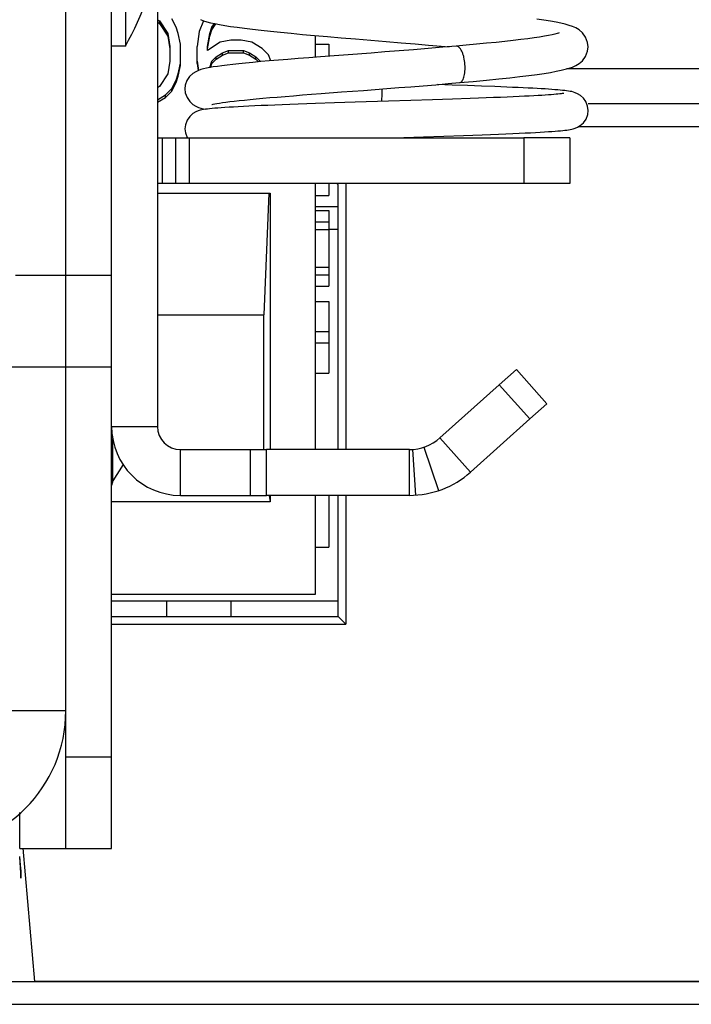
# Model space of a CAD drawing. Header units: millimetres. Extents: x 0 to 841, y 0 to 594.
# Tile 42 of 116: x 405.3 to 412.63, y 483.95 to 494.69. Entities that reach past the tile are written whole.
import ezdxf

# ---------------------------------------------------------------- set-up
doc = ezdxf.new("R2010")
doc.units = ezdxf.units.MM
doc.header["$LTSCALE"] = 46.255
doc.layers.get('0').update_dxf_attribs({"linetype": 'CONTINUOUS'})
for name, color, linetype in [('CURVES', 7, 'CONTINUOUS'), ('DATUM_AXIS', 7, 'CONTINUOUS'), ('DRAFTS', 7, 'CONTINUOUS'), ('ECAD_132B5721', 7, 'CONTINUOUS'), ('ROUNDS', 7, 'CONTINUOUS')]:
    doc.layers.add(name, color=color, linetype=linetype)

msp = doc.modelspace()

# ---------------------------------------------------------------- linework, layer by layer
at = {"color": 9, "linetype": 'CONTINUOUS'}
for p, q in [((405.8052, 491.8998), (405.8052, 514.8998)), ((409.2509, 493.7998), (409.2507, 493.7961)), ((410.8052, 493.3998), (410.8052, 492.8998)), ((406.3052, 490.2498), (406.8052, 490.2498)), ((410.2218, 489.7544), (409.8885, 490.1271)), ((407.0552, 489.4998), (407.0552, 489.9998)), ((409.5876, 490.0008), (409.62, 489.5019)), ((409.7139, 490.0257), (409.8726, 489.5515)), ((405.8052, 487.1498), (405.0552, 487.1498))]:
    msp.add_line(p, q, dxfattribs=at)
at = {"color": 3, "linetype": 'CONTINUOUS'}
for p, q in [((406.3052, 491.8998), (406.3052, 514.8998)), ((411.3052, 493.3998), (410.8052, 493.3998)), ((405.8052, 491.8998), (406.3052, 491.8998)), ((410.2218, 489.7544), (410.8688, 490.3331)), ((409.5552, 489.4998), (407.996, 489.4998)), ((405.3052, 485.6498), (405.3052, 486.0418))]:
    msp.add_line(p, q, dxfattribs=at)
at = {"color": 7, "linetype": 'CONTINUOUS'}
for p, q in [((406.8052, 495.3655), (406.8052, 490.2498)), ((406.8052, 494.6873), (406.826, 494.6734)), ((407.0093, 494.6042), (406.9635, 494.6964)), ((406.8052, 494.6613), (406.826, 494.6473)), ((406.826, 494.6734), (406.9177, 494.5351)), ((406.826, 494.6473), (406.826, 494.6734)), ((406.826, 494.6473), (406.9177, 494.509)), ((407.0322, 494.5351), (407.0093, 494.6042)), ((407.3072, 494.6734), (407.2614, 494.5581)), ((407.3088, 494.6755), (407.3072, 494.6734)), ((407.376, 494.5351), (407.3989, 494.6042)), ((407.376, 494.509), (407.3989, 494.5782)), ((407.3989, 494.6042), (407.4263, 494.6456)), ((407.3989, 494.5782), (407.4416, 494.6425)), ((407.3989, 494.5782), (407.3989, 494.6042)), ((406.9177, 494.5351), (406.9406, 494.3968)), ((406.9177, 494.509), (406.9177, 494.5351)), ((406.9177, 494.509), (406.9406, 494.3707)), ((407.0552, 494.4198), (407.0322, 494.5351)), ((407.2614, 494.5581), (407.2385, 494.3968)), ((407.3531, 494.3968), (407.376, 494.5351)), ((407.3531, 494.3707), (407.376, 494.509)), ((407.376, 494.509), (407.376, 494.5351)), ((408.5252, 494.515), (408.5252, 494.278)), ((406.9406, 494.3968), (406.9406, 494.2355)), ((407.0552, 494.1864), (407.0552, 494.4198)), ((407.2385, 494.2094), (407.2385, 494.3968)), ((407.4906, 494.4429), (407.3531, 494.3507)), ((407.3531, 494.3507), (407.3531, 494.3968)), ((407.6052, 494.4659), (407.4906, 494.4429)), ((407.7197, 494.4659), (407.6052, 494.4659)), ((407.8343, 494.4429), (407.7197, 494.4659)), ((407.9489, 494.3737), (407.8343, 494.4429)), ((408.0177, 494.3046), (407.9489, 494.3737)), ((408.5252, 494.421), (408.6752, 494.421)), ((408.6752, 494.421), (408.6752, 494.2894)), ((407.3989, 494.2355), (407.4447, 494.2815)), ((407.3989, 494.2094), (407.4447, 494.2555)), ((407.4447, 494.2815), (407.5135, 494.3276)), ((407.4447, 494.2555), (407.5135, 494.3016)), ((407.4447, 494.2555), (407.4447, 494.2815)), ((407.5135, 494.3276), (407.5822, 494.3507)), ((407.5135, 494.3016), (407.5135, 494.3276)), ((407.5135, 494.3016), (407.5822, 494.3246)), ((407.5822, 494.3507), (407.7427, 494.3507)), ((407.5822, 494.3246), (407.5822, 494.3507)), ((407.5822, 494.3246), (407.7427, 494.3246)), ((407.7427, 494.3507), (407.8114, 494.3276)), ((407.7427, 494.3246), (407.7427, 494.3507)), ((407.7427, 494.3246), (407.8114, 494.3016)), ((407.8114, 494.3276), (407.8802, 494.2815)), ((407.8114, 494.3016), (407.8114, 494.3276)), ((407.8114, 494.3016), (407.8802, 494.2555)), ((407.8802, 494.2815), (407.926, 494.2355)), ((407.8802, 494.2555), (407.8802, 494.2815)), ((407.8802, 494.2555), (407.9079, 494.2276)), ((408.0436, 494.2395), (408.0177, 494.3046)), ((409.1374, 494.3242), (408.5833, 494.2825)), ((406.9406, 494.2355), (406.9177, 494.0972)), ((407.0322, 494.0972), (407.0552, 494.2124)), ((407.0322, 494.0711), (407.0552, 494.1864)), ((407.2385, 494.2355), (407.2529, 494.1338)), ((407.2385, 494.2094), (407.2494, 494.1323)), ((407.376, 494.1663), (407.3989, 494.2355)), ((407.3848, 494.167), (407.3989, 494.2094)), ((407.3989, 494.2094), (407.3989, 494.2355)), ((407.926, 494.2355), (407.928, 494.2294)), ((407.926, 494.2292), (407.926, 494.2355)), ((406.9177, 494.0972), (406.826, 493.9589)), ((407.0093, 494.028), (407.0322, 494.0972)), ((407.0093, 494.002), (407.0322, 494.0711)), ((407.0322, 494.0711), (407.0322, 494.0972)), ((406.826, 493.9589), (406.8052, 493.9449)), ((406.8947, 493.8667), (406.9635, 493.9358)), ((406.9635, 493.9358), (407.0093, 494.028)), ((406.9635, 493.9098), (407.0093, 494.002)), ((406.9635, 493.9098), (406.9635, 493.9358)), ((407.0093, 494.002), (407.0093, 494.028)), ((410.0229, 493.9745), (409.8606, 493.98)), ((410.1877, 493.9688), (410.0229, 493.9745)), ((410.3417, 493.9632), (410.1877, 493.9688)), ((406.8052, 493.8126), (406.8947, 493.8667)), ((406.8052, 493.7866), (406.8947, 493.8406)), ((406.8947, 493.8406), (406.9635, 493.9098)), ((406.8947, 493.8406), (406.8947, 493.8667)), ((410.2188, 493.8281), (410.0239, 493.8213)), ((408.5305, 493.7726), (408.3393, 493.7658)), ((408.7392, 493.7796), (408.5305, 493.7726)), ((408.9646, 493.787), (408.7392, 493.7796)), ((409.8068, 493.814), (409.571, 493.8064)), ((410.0239, 493.8213), (409.8068, 493.814)), ((409.7103, 493.4108), (409.9291, 493.418)), ((409.9291, 493.418), (410.1448, 493.4254)), ((411.3052, 493.3998), (411.3052, 492.8998)), ((408.5252, 492.8998), (408.5252, 489.9998)), ((408.6752, 492.8998), (408.6752, 492.771)), ((411.3052, 492.8998), (410.8052, 492.8998)), ((406.8052, 492.7948), (408.0346, 492.7948)), ((408.0217, 492.7948), (407.9677, 491.4698)), ((408.0346, 492.7948), (408.0346, 489.9998)), ((408.5252, 492.771), (408.6752, 492.771)), ((408.5252, 492.606), (408.6752, 492.606)), ((408.6752, 492.606), (408.6752, 491.781)), ((408.5252, 492.4823), (408.6752, 492.4823)), ((408.5252, 492.3998), (408.6752, 492.3998)), ((408.5252, 491.9873), (408.6752, 491.9873)), ((408.5252, 491.9048), (408.6752, 491.9048)), ((408.5252, 491.781), (408.6752, 491.781)), ((408.5252, 491.616), (408.6752, 491.616)), ((408.6752, 491.616), (408.6752, 490.8323)), ((406.8052, 491.4698), (407.9677, 491.4698)), ((407.9677, 489.9998), (407.9677, 491.4698)), ((408.5252, 491.286), (408.6752, 491.286)), ((408.5252, 491.1623), (408.6752, 491.1623)), ((408.5252, 490.8323), (408.6752, 490.8323)), ((409.8885, 490.1271), (410.5355, 490.7058)), ((406.3177, 489.6591), (406.3177, 490.1207)), ((409.5552, 489.9998), (407.996, 489.9998)), ((409.5552, 489.4998), (409.5552, 489.9998)), ((406.4295, 489.8373), (406.3177, 489.6591)), ((406.3177, 489.6591), (406.3052, 489.6077)), ((408.0346, 489.4281), (406.3052, 489.4281)), ((408.0237, 489.4998), (408.0346, 489.4281)), ((408.0346, 489.4998), (408.0346, 489.4281)), ((408.5252, 489.4998), (408.5252, 488.4198)), ((408.6752, 489.4998), (408.6752, 488.9348)), ((408.5252, 488.9348), (408.6752, 488.9348)), ((408.5252, 488.4198), (406.3052, 488.4198)), ((405.3052, 485.6498), (405.8052, 485.6498))]:
    msp.add_line(p, q, dxfattribs=at)
for points in [[(407.274, 494.688), (407.3082, 494.6757), (407.3447, 494.6649), (407.385, 494.6547), (407.4303, 494.6447), (407.4814, 494.6348), (407.539, 494.6249), (407.6036, 494.6147), (407.6758, 494.6044), (407.7556, 494.5939), (407.8429, 494.5832), (407.9374, 494.5724), (408.039, 494.5615), (408.1478, 494.5503), (408.264, 494.539), (408.3881, 494.5274), (408.5204, 494.5154), (408.661, 494.5031), (408.8103, 494.4904), (408.9682, 494.4771), (409.1338, 494.4634), (409.3013, 494.4497), (409.4635, 494.4363), (409.6176, 494.4236), (409.764, 494.4113), (409.9032, 494.3994), (409.9874, 494.3921)], [(411.5052, 494.392), (411.4997, 494.4397), (411.4771, 494.4981), (411.4432, 494.5434), (411.4057, 494.5753), (411.3694, 494.597), (411.334, 494.6128), (411.297, 494.6258), (411.2559, 494.6376), (411.2091, 494.6489), (411.1553, 494.6601), (411.0935, 494.6713), (411.0233, 494.6826), (410.9438, 494.6942)], [(411.1898, 494.5444), (411.1894, 494.5442), (411.1819, 494.5415), (411.1661, 494.5366), (411.1428, 494.5304), (411.1122, 494.5233), (411.0741, 494.5156), (411.0285, 494.5074), (410.9753, 494.4987), (410.9146, 494.4896), (410.8462, 494.4802), (410.7704, 494.4705), (410.6872, 494.4606), (410.597, 494.4505), (410.5, 494.4402), (410.3967, 494.4298), (410.2876, 494.4193), (410.1731, 494.4086), (410.0658, 494.3989)], [(410.0658, 494.3989), (409.9192, 494.3861), (409.7592, 494.3728), (409.6, 494.3599), (409.4427, 494.3475), (409.2882, 494.3356), (409.1374, 494.3242)], [(410.1014, 494.0007), (410.2491, 494.0141), (410.3958, 494.028), (410.5297, 494.0413), (410.6513, 494.0542), (410.7611, 494.0667), (410.8598, 494.0788), (410.9481, 494.0905), (411.0266, 494.102), (411.0961, 494.1132), (411.157, 494.1243), (411.2101, 494.1354), (411.2564, 494.1466), (411.2971, 494.1583), (411.334, 494.1713), (411.3694, 494.1871), (411.4058, 494.2088), (411.4431, 494.2406), (411.4766, 494.2851), (411.4993, 494.3425), (411.5052, 494.3921)], [(408.5833, 494.2825), (408.4591, 494.273), (408.3412, 494.2638), (408.2297, 494.2549), (408.1246, 494.2463), (408.0259, 494.238), (407.9336, 494.2299), (407.8477, 494.2221), (407.7679, 494.2144), (407.6943, 494.207), (407.6267, 494.1997), (407.5649, 494.1926), (407.5091, 494.1856), (407.4591, 494.1788), (407.4146, 494.172), (407.3752, 494.1653), (407.3403, 494.1585), (407.3089, 494.1513), (407.2798, 494.1432), (407.252, 494.1335), (407.223, 494.1202), (407.1904, 494.0996), (407.156, 494.0676), (407.127, 494.0241), (407.1092, 493.9721), (407.1052, 493.9318)], [(408.5917, 493.8821), (408.8149, 493.899), (408.9327, 493.9079), (409.0544, 493.917), (409.3077, 493.9361)], [(409.3077, 493.9361), (409.4387, 493.9462), (409.5718, 493.9566), (409.7066, 493.9673), (409.8425, 493.9784), (409.9786, 493.9899), (410.1014, 494.0007)], [(411.5051, 493.6979), (411.4998, 493.7434), (411.481, 493.7935), (411.4535, 493.8328), (411.4216, 493.8618), (411.3907, 493.8806), (411.3652, 493.8916), (411.3444, 493.8982), (411.3259, 493.9027), (411.3082, 493.9061), (411.2901, 493.9091), (411.2708, 493.9118), (411.2498, 493.9143), (411.2267, 493.9168), (411.2012, 493.9193), (411.1732, 493.9218), (411.1427, 493.9242), (411.1094, 493.9267), (411.0734, 493.9292), (411.0346, 493.9317), (410.9928, 493.9342), (410.9482, 493.9367), (410.9005, 493.9393), (410.8499, 493.9418), (410.7964, 493.9444), (410.74, 493.947), (410.6806, 493.9497), (410.6184, 493.9524), (410.5533, 493.955), (410.4854, 493.9577), (410.3417, 493.9632)], [(407.1052, 493.9319), (407.1095, 493.8901), (407.1278, 493.8381), (407.157, 493.795), (407.1913, 493.7636), (407.224, 493.7432), (407.2524, 493.7306), (407.2781, 493.7219), (407.3036, 493.7151), (407.3268, 493.71)], [(407.3971, 493.7608), (407.3971, 493.7608), (407.4018, 493.7622), (407.4132, 493.765), (407.4305, 493.7687), (407.4532, 493.773), (407.4812, 493.7777), (407.5143, 493.7827), (407.5523, 493.788), (407.5954, 493.7935), (407.6434, 493.7992), (407.6963, 493.8051), (407.754, 493.8112), (407.8164, 493.8174), (407.8835, 493.8238), (407.9554, 493.8304), (408.032, 493.8372), (408.1135, 493.8442), (408.1997, 493.8513), (408.2906, 493.8587), (408.3864, 493.8663), (408.4868, 493.8741), (408.5917, 493.8821)], [(411.2406, 493.8838), (411.2407, 493.8838), (411.2384, 493.8834), (411.2323, 493.8824), (411.2229, 493.881), (411.2102, 493.8793), (411.1946, 493.8776), (411.1761, 493.8757), (411.1547, 493.8737), (411.1304, 493.8716), (411.1029, 493.8695), (411.0722, 493.8672), (411.0381, 493.8649), (411.0002, 493.8625), (410.9585, 493.8601), (410.9129, 493.8575), (410.8631, 493.8549), (410.8091, 493.8522), (410.7508, 493.8494), (410.6882, 493.8466), (410.6211, 493.8437), (410.5497, 493.8407), (410.4737, 493.8377), (410.3934, 493.8345), (410.3085, 493.8314), (410.2188, 493.8281)], [(408.3393, 493.7658), (408.2502, 493.7625), (408.1654, 493.7593), (408.0849, 493.7562), (408.0086, 493.753), (407.9364, 493.75), (407.8683, 493.747), (407.8041, 493.744), (407.7437, 493.741), (407.6874, 493.7381), (407.635, 493.7352), (407.5866, 493.7323), (407.5421, 493.7295), (407.5015, 493.7268), (407.4646, 493.724), (407.4313, 493.7213), (407.4013, 493.7186), (407.3744, 493.7159), (407.3503, 493.7131), (407.3286, 493.7103), (407.3088, 493.7073), (407.2899, 493.7038), (407.2708, 493.6995), (407.2498, 493.6933), (407.2239, 493.6828), (407.1913, 493.6636), (407.1571, 493.6332), (407.1283, 493.5917), (407.1099, 493.5409), (407.1052, 493.4979)], [(409.571, 493.8064), (409.3261, 493.7985), (408.9646, 493.787)], [(410.1448, 493.4254), (410.2484, 493.4291), (410.3475, 493.4327), (410.4409, 493.4363), (410.528, 493.4397), (410.6088, 493.443), (410.6838, 493.4462), (410.7533, 493.4493), (410.8177, 493.4523), (410.8774, 493.4553), (410.9325, 493.4582), (410.9832, 493.461), (411.0295, 493.4637), (411.0717, 493.4664), (411.1098, 493.4691), (411.1442, 493.4716), (411.1752, 493.4741), (411.2031, 493.4766), (411.2284, 493.4791), (411.2512, 493.4815), (411.272, 493.4841), (411.291, 493.4868), (411.3086, 493.4897), (411.3257, 493.493), (411.3432, 493.4972), (411.3629, 493.5033), (411.388, 493.5137), (411.4198, 493.5327), (411.4535, 493.563), (411.4821, 493.6043), (411.5004, 493.6549), (411.5051, 493.6979)], [(407.1052, 493.4979), (407.1103, 493.4529), (407.1288, 493.4031), (407.1311, 493.3998)], [(409.3659, 493.3998), (409.3886, 493.4005), (409.7103, 493.4108)]]:
    msp.add_lwpolyline(points, dxfattribs=at)
for centre, radius, start, end in [((403.8427, 495.8998), 3.0125, 330.13717, 352.36973), ((407.0552, 490.2498), 0.25, 180, 270), ((409.5552, 490.4998), 0.5, 270, 311.81031)]:
    msp.add_arc(centre, radius, start, end, dxfattribs=at)
at = {"color": 3, "linetype": 'CONTINUOUS'}
for centre, radius, start, end in [((407.0552, 490.2498), 0.75, 180, 270), ((409.5552, 490.4998), 1, 270, 311.81031), ((404.3052, 487.1498), 1.5, 270, 360)]:
    msp.add_arc(centre, radius, start, end, dxfattribs=at)
at = {"color": 9, "linetype": 'CONTINUOUS'}
for points, knots in [([(410.1614, 494.1998), (410.1595, 494.226), (410.1537, 494.2642), (410.1402, 494.3118), (410.128, 494.3421), (410.1142, 494.3669), (410.0992, 494.3855), (410.0831, 494.3971), (410.0711, 494.3994), (410.0658, 494.3989)], [0, 0, 0, 0, 0.3350912, 0.4901764, 0.6298756, 0.750917, 0.8514132, 0.9320892, 1, 1, 1, 1]), ([(410.1014, 494.0007), (410.1064, 494.0011), (410.1173, 494.0051), (410.1306, 494.0183), (410.1418, 494.0376), (410.151, 494.0625), (410.1578, 494.0923), (410.1635, 494.1385), (410.1633, 494.175), (410.1614, 494.1998)], [0, 0, 0, 0, 0.0688581, 0.1499001, 0.2498512, 0.3697507, 0.5083367, 0.6627793, 1, 1, 1, 1]), ([(409.2536, 493.9328), (409.2535, 493.9231), (409.2531, 493.8787), (409.252, 493.8344), (409.2509, 493.7998)], [0, 0, 0, 0, 0.2193375, 1, 1, 1, 1])]:
    msp.add_open_spline(points, degree=3, knots=knots, dxfattribs=at)
at = {"layer": 'CURVES', "color": 4, "linetype": 'CONTINUOUS'}
msp.add_line((405.3359, 485.6525), (405.463, 484.1998), dxfattribs=at)
at = {"layer": 'CURVES', "color": 40, "linetype": 'CONTINUOUS'}
msp.add_line((413.2552, 484.1998), (405.463, 484.1998), dxfattribs=at)
msp.add_arc((400.1385, 485.1206), 5.1821, 3.86793, 4.88319, dxfattribs=at)
for points in [[(405.3088, 485.4701), (405.3123, 485.4196), (405.3145, 485.3748), (405.315, 485.3487)], [(405.315, 485.3487), (405.3153, 485.3336), (405.3149, 485.3248), (405.3139, 485.3248)]]:
    msp.add_open_spline(points, degree=3, dxfattribs=at)
at = {"layer": 'DATUM_AXIS', "color": 7, "linetype": 'CONTINUOUS'}
for p, q in [((406.4552, 497.3998), (406.4552, 494.3998)), ((406.4552, 494.3998), (406.3052, 494.3998))]:
    msp.add_line(p, q, dxfattribs=at)
msp.add_arc((403.8427, 495.8998), 3.0125, 330.13717, 352.36973, dxfattribs=at)
at = {"layer": 'DRAFTS', "color": 7, "linetype": 'CONTINUOUS'}
for p, q in [((408.7636, 492.8998), (408.7761, 492.8871)), ((408.7761, 489.9998), (408.7761, 492.8871)), ((408.7761, 488.1788), (408.7761, 489.4998)), ((406.3052, 488.1777), (408.7761, 488.1788)), ((408.7761, 488.1788), (408.86, 488.095)), ((406.3052, 488.095), (408.86, 488.095))]:
    msp.add_line(p, q, dxfattribs=at)
at = {"layer": 'ECAD_132B5721', "color": 7, "linetype": 'CONTINUOUS'}
for p, q in [((408.5252, 492.6498), (408.7761, 492.6498)), ((408.7761, 492.3998), (408.6752, 492.3998)), ((406.3052, 488.3498), (408.7761, 488.3498)), ((406.9052, 488.3498), (406.9052, 488.178)), ((407.6052, 488.3498), (407.6052, 488.1783))]:
    msp.add_line(p, q, dxfattribs=at)
at = {"layer": 'ROUNDS', "color": 7, "linetype": 'CONTINUOUS'}
for p, q in [((413.8055, 494.1498), (411.2675, 494.1498)), ((407.0052, 492.8998), (407.0052, 493.3998)), ((410.8052, 492.8998), (406.8052, 492.8998)), ((408.86, 492.8998), (408.86, 489.9998)), ((410.5355, 490.7058), (410.7218, 490.8725)), ((410.7218, 490.8725), (411.0552, 490.4998)), ((407.0552, 489.9998), (407.996, 489.9998)), ((408.86, 489.4998), (408.86, 488.095)), ((405.8052, 485.6498), (405.8052, 487.1498)), ((405.8052, 485.6498), (406.3052, 485.6498)), ((339.2552, 483.9498), (413.2552, 483.9498))]:
    msp.add_line(p, q, dxfattribs=at)
at = {"layer": 'ROUNDS', "color": 9, "linetype": 'CONTINUOUS'}
for p, q in [((413.5518, 493.7691), (411.5051, 493.7691)), ((413.8017, 493.5195), (411.3976, 493.5195)), ((406.8552, 493.3998), (406.8552, 492.8998)), ((407.1552, 492.8998), (407.1552, 493.3998)), ((406.3052, 490.8998), (405.0552, 490.8998)), ((410.5355, 490.7058), (410.8688, 490.3331)), ((407.8192, 489.4998), (407.8192, 489.9998)), ((407.996, 489.4998), (407.996, 489.9998)), ((405.8052, 486.6498), (406.3052, 486.6498)), ((339.2552, 484.1998), (413.2552, 484.1998))]:
    msp.add_line(p, q, dxfattribs=at)
at = {"layer": 'ROUNDS', "color": 3, "linetype": 'CONTINUOUS'}
for p, q in [((406.8052, 493.3998), (410.8052, 493.3998)), ((405.2561, 491.8998), (405.8052, 491.8998)), ((405.8052, 487.1498), (405.8052, 491.8998)), ((406.3052, 485.6498), (406.3052, 491.8998)), ((411.0552, 490.4998), (410.8688, 490.3331)), ((407.0552, 489.4998), (407.996, 489.4998))]:
    msp.add_line(p, q, dxfattribs=at)
at = {"layer": 'ROUNDS', "color": 7, "linetype": 'CONTINUOUS'}
msp.add_ellipse((405.292, 485.5748), major_axis=(-0.0219, 0.25), ratio=0.0346549, start_param=3.1385552, end_param=4.6569917, dxfattribs=at)

doc.saveas('drawing.dxf')
